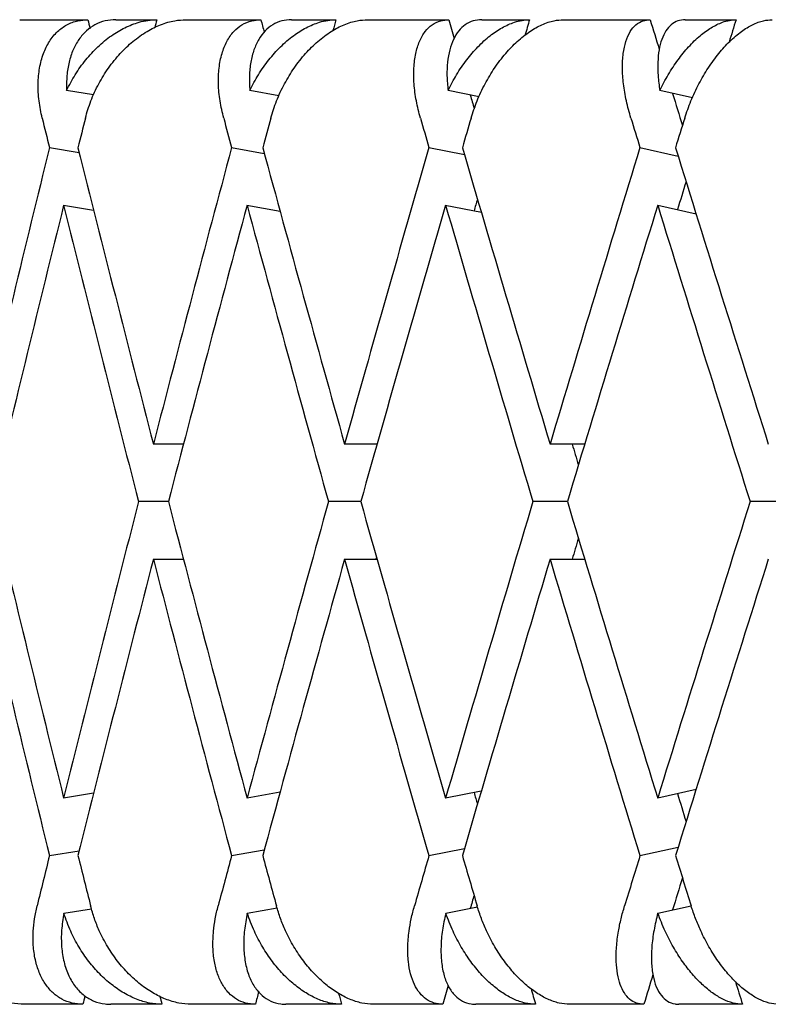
# Model space of a CAD drawing. Header units: millimetres. Extents: x 8 to 740, y 12 to 985.
# Tile 40 of 64: x 445.77 to 449.57, y 572.48 to 577.48. Entities that reach past the tile are written whole.
import ezdxf

# ---------------------------------------------------------------- set-up
doc = ezdxf.new("R2010")
doc.units = ezdxf.units.MM

msp = doc.modelspace()

# ---------------------------------------------------------------- linework, layer by layer
at = {"color": 7, "linetype": 'Continuous', "lineweight": 30}
for p, q in [((445.7707, 577.4774), (446.1173, 577.4774)), ((446.2597, 577.4774), (446.4668, 577.4774)), ((446.6149, 577.4774), (446.9957, 577.4774)), ((447.1513, 577.4774), (447.3771, 577.4774)), ((447.538, 577.4774), (447.95, 577.4774)), ((448.1178, 577.4774), (448.3605, 577.4774)), ((448.533, 577.4774), (448.9731, 577.4774)), ((449.1517, 577.4774), (449.4095, 577.4774)), ((446.1463, 577.0951), (446.0088, 577.1175)), ((447.0877, 577.0912), (446.9394, 577.1175)), ((448.1041, 577.0865), (447.9464, 577.1175)), ((449.1875, 577.0806), (449.0222, 577.1175)), ((445.9217, 576.8276), (446.0729, 576.803)), ((446.8471, 576.8276), (447.0131, 576.7981)), ((447.8495, 576.8276), (448.0297, 576.7921)), ((448.9214, 576.8276), (449.1152, 576.7843)), ((445.994, 576.5351), (446.1463, 576.5104)), ((446.924, 576.5355), (447.0933, 576.5054)), ((447.9325, 576.5355), (448.1157, 576.4994)), ((449.0114, 576.5351), (449.2062, 576.4917)), ((446.603, 575.3223), (446.4498, 575.3223)), ((447.5863, 575.3223), (447.4209, 575.3223)), ((448.6407, 575.3223), (448.4646, 575.3223)), ((446.5259, 575.0299), (446.3743, 575.0299)), ((447.5031, 575.0299), (447.3391, 575.0299)), ((448.5525, 575.0299), (448.3773, 575.0299)), ((449.666, 575.0299), (449.4809, 575.0299)), ((446.4498, 574.7375), (446.6025, 574.7375)), ((447.4209, 574.7375), (447.5858, 574.7375)), ((448.4646, 574.7375), (448.6407, 574.7375)), ((447.093, 573.5543), (446.9258, 573.5247)), ((448.1154, 573.5604), (447.9342, 573.5247)), ((449.2062, 573.5681), (449.0114, 573.5247)), ((446.1463, 573.5494), (445.994, 573.5247)), ((445.9217, 573.2323), (446.0729, 573.2568)), ((446.8471, 573.2323), (447.0131, 573.2617)), ((447.8495, 573.2323), (448.0297, 573.2678)), ((448.9214, 573.2323), (449.1152, 573.2755)), ((445.995, 572.9401), (446.1352, 572.9629)), ((446.9268, 572.9401), (447.0781, 572.9669)), ((447.9351, 572.9401), (448.0961, 572.9718)), ((449.0122, 572.9401), (449.1811, 572.9778)), ((446.092, 572.4774), (445.795, 572.4774)), ((446.4933, 572.4774), (446.2339, 572.4774)), ((446.9679, 572.4774), (446.6417, 572.4774)), ((447.4059, 572.4774), (447.1232, 572.4774)), ((447.9201, 572.4774), (447.5671, 572.4774)), ((448.3913, 572.4774), (448.0875, 572.4774)), ((448.9412, 572.4774), (448.5642, 572.4774)), ((449.4422, 572.4774), (449.1195, 572.4774))]:
    msp.add_line(p, q, dxfattribs=at)
for centre, major_axis, ratio, start_param, end_param in [((456.9809, 575.0299), (-10.9055, 39.7521), 0.240393, 1.443469, 1.444573), ((456.9809, 575.0299), (10.0366, 39.7507), 0.263266, 1.575697, 1.576714), ((456.9809, 575.0299), (-11.676, 39.7583), 0.216249, 1.445901, 1.447494), ((456.9809, 575.0299), (10.9055, 39.7521), 0.240393, 1.575176, 1.576564), ((456.9809, 575.0299), (-12.3495, 39.7685), 0.191074, 1.450057, 1.45245), ((456.9809, 575.0299), (11.676, 39.7583), 0.216249, 1.572744, 1.574747), ((456.9809, 575.0299), (-12.9277, 39.7812), 0.165076, 1.455729, 1.459514), ((456.9809, 575.0299), (12.3495, 39.7685), 0.191074, 1.568588, 1.571451), ((456.9809, 575.0299), (-12.9277, 39.7812), 0.165076, 1.465142, 1.469227), ((456.9809, 575.0299), (-12.3495, 39.7685), 0.191074, 1.459665, 1.461431), ((456.9809, 575.0299), (-11.2816, 41.1228), 0.240393, 1.45767, 1.461309), ((456.9809, 574.4452), (10.3827, 41.1214), 0.263266, 1.575688, 1.579334), ((456.9809, 575.0299), (-12.0787, 41.1293), 0.216249, 1.460102, 1.463741), ((456.9809, 574.4452), (11.2816, 41.1228), 0.240393, 1.575167, 1.578814), ((456.9809, 575.0299), (-12.7753, 41.1398), 0.191074, 1.464258, 1.467898), ((456.9809, 574.4452), (12.0787, 41.1293), 0.216249, 1.572735, 1.576382), ((456.9809, 575.0299), (-13.3735, 41.153), 0.165076, 1.46993, 1.47357), ((456.9809, 574.4452), (12.7753, 41.1398), 0.191074, 1.568579, 1.572226), ((456.9809, 575.0299), (10.3827, 41.1214), 0.263266, 1.593537, 1.630076), ((456.9809, 575.6147), (-11.2816, 41.1228), 0.240393, 1.475512, 1.512037), ((456.9809, 575.0299), (11.2816, 41.1228), 0.240393, 1.593017, 1.629555), ((456.9809, 575.6147), (-12.0787, 41.1293), 0.216249, 1.477944, 1.514469), ((456.9809, 575.0299), (12.0787, 41.1293), 0.216249, 1.590585, 1.627123), ((456.9809, 575.6147), (-12.7753, 41.1398), 0.191074, 1.482101, 1.518625), ((456.9809, 575.0299), (12.7753, 41.1398), 0.191074, 1.586429, 1.622967), ((456.9809, 575.6147), (-13.3735, 41.153), 0.165076, 1.487773, 1.524298), ((456.9809, 575.0299), (12.3495, 39.7685), 0.191074, 1.589263, 1.592833), ((456.9809, 575.0299), (11.676, 39.7583), 0.216249, 1.595641, 1.59714), ((456.9809, 574.4452), (10.3827, 41.1214), 0.263266, 1.586436, 1.622981), ((456.9809, 575.0299), (-11.2816, 41.1228), 0.240393, 1.468411, 1.504943), ((456.9809, 574.4452), (11.2816, 41.1228), 0.240393, 1.585918, 1.622461), ((456.9809, 575.0299), (-12.0787, 41.1293), 0.216249, 1.470846, 1.507375), ((456.9809, 574.4452), (12.0787, 41.1293), 0.216249, 1.583486, 1.620029), ((456.9809, 575.0299), (-12.7753, 41.1398), 0.191074, 1.475002, 1.511531), ((456.9809, 574.4452), (12.7753, 41.1398), 0.191074, 1.579327, 1.615872), ((456.9809, 575.0299), (-13.3735, 41.153), 0.165076, 1.480671, 1.517203), ((456.9809, 575.0299), (-12.3495, 39.7685), 0.191074, 1.504192, 1.506857), ((456.9809, 575.6147), (-10.3827, 41.1214), 0.263266, 1.518612, 1.555157), ((456.9809, 575.0299), (11.2816, 41.1228), 0.240393, 1.63665, 1.673182), ((456.9809, 575.6147), (-11.2816, 41.1228), 0.240393, 1.519132, 1.555677), ((456.9809, 575.0299), (12.0787, 41.1293), 0.216249, 1.634218, 1.67075), ((456.9809, 575.6147), (-12.0787, 41.1293), 0.216249, 1.521564, 1.558109), ((456.9809, 575.0299), (12.7753, 41.1398), 0.191074, 1.630062, 1.666594), ((456.9809, 575.6147), (-12.7753, 41.1398), 0.191074, 1.52572, 1.562265), ((456.9809, 575.0299), (13.3735, 41.153), 0.165076, 1.62439, 1.660922), ((456.9809, 575.0299), (12.3495, 39.7685), 0.191074, 1.634736, 1.637401), ((456.9809, 575.0299), (-10.3827, 41.1214), 0.263266, 1.511517, 1.548055), ((456.9809, 574.4452), (11.2816, 41.1228), 0.240393, 1.629555, 1.66608), ((456.9809, 575.0299), (-11.2816, 41.1228), 0.240393, 1.512037, 1.548576), ((456.9809, 574.4452), (12.0787, 41.1293), 0.216249, 1.627123, 1.663648), ((456.9809, 575.0299), (-12.0787, 41.1293), 0.216249, 1.514469, 1.551008), ((456.9809, 575.0299), (11.676, 39.7583), 0.216249, 1.641261, 1.641557), ((456.9809, 574.4452), (12.7753, 41.1398), 0.191074, 1.622967, 1.659492), ((456.9809, 575.0299), (-12.7753, 41.1398), 0.191074, 1.518625, 1.555164), ((456.9809, 574.4452), (13.3735, 41.153), 0.165076, 1.617295, 1.65382), ((456.9809, 575.0299), (-11.676, 39.7583), 0.216249, 1.544453, 1.545951), ((456.9809, 575.0299), (-12.3495, 39.7685), 0.191074, 1.54876, 1.55233), ((456.9809, 575.0299), (11.2816, 41.1228), 0.240393, 1.680283, 1.686474), ((456.9809, 575.6147), (-10.3827, 41.1214), 0.263266, 1.562258, 1.568459), ((456.9809, 575.0299), (12.0787, 41.1293), 0.216249, 1.677851, 1.684042), ((456.9809, 575.6147), (-11.2816, 41.1228), 0.240393, 1.562779, 1.568979), ((456.9809, 575.0299), (12.7753, 41.1398), 0.191074, 1.673695, 1.679886), ((456.9809, 575.6147), (-12.0787, 41.1293), 0.216249, 1.565211, 1.571411), ((456.9809, 575.0299), (13.3735, 41.153), 0.165076, 1.668023, 1.674214), ((456.9809, 575.6147), (-12.7753, 41.1398), 0.191074, 1.569367, 1.575567), ((456.9809, 575.0299), (12.9277, 39.7812), 0.165076, 1.672366, 1.67645), ((456.9809, 575.0299), (12.3495, 39.7685), 0.191074, 1.680264, 1.681928), ((456.9809, 575.0299), (12.9277, 39.7812), 0.165076, 1.684729, 1.688505), ((456.9809, 575.0299), (12.3495, 39.7685), 0.191074, 1.691796, 1.694178), ((456.9809, 575.0299), (-11.676, 39.7583), 0.216249, 1.569491, 1.57149), ((456.9809, 575.0299), (-12.3495, 39.7685), 0.191074, 1.572746, 1.575647), ((456.9809, 575.0299), (10.9055, 39.7521), 0.240393, 1.699697, 1.700766), ((456.9809, 575.0299), (-10.0366, 39.7507), 0.263266, 1.567522, 1.568538), ((456.9809, 575.0299), (11.676, 39.7583), 0.216249, 1.696713, 1.698334), ((456.9809, 575.0299), (-10.9055, 39.7521), 0.240393, 1.567674, 1.569058)]:
    msp.add_ellipse(centre, major_axis=major_axis, ratio=ratio, start_param=start_param, end_param=end_param, dxfattribs=at)
for points, knots in [([(445.8849, 576.9774), (445.8788, 577.0067), (445.8664, 577.066), (445.8626, 577.1519), (445.87, 577.2334), (445.8894, 577.3061), (445.9203, 577.369), (445.9606, 577.4183), (446.0098, 577.4536), (446.0621, 577.4739), (446.1001, 577.4763), (446.1173, 577.4774)], [0, 0, 0, 0, 0.114542, 0.23238, 0.34693, 0.464926, 0.577123, 0.692931, 0.799182, 0.908911, 1, 1, 1, 1]), ([(446.2597, 577.4774), (446.241, 577.4761), (446.2032, 577.4736), (446.1526, 577.4534), (446.1078, 577.4218), (446.0704, 577.3789), (446.0407, 577.3252), (446.0202, 577.2628), (446.0084, 577.1932), (446.0086, 577.1429), (446.0088, 577.1175)], [0, 0, 0, 0, 0.121172, 0.245978, 0.367117, 0.49156, 0.616821, 0.745339, 0.871171, 1, 1, 1, 1]), ([(446.0088, 577.1175), (446.0227, 577.1446), (446.051, 577.1997), (446.1053, 577.2746), (446.1672, 577.3419), (446.2342, 577.3969), (446.3051, 577.4392), (446.3679, 577.4634), (446.4224, 577.4755), (446.452, 577.4768), (446.4668, 577.4774)], [0, 0, 0, 0, 0.137628, 0.279151, 0.416817, 0.558784, 0.691042, 0.827634, 0.913195, 1, 1, 1, 1]), ([(446.1044, 576.9774), (446.1129, 577.0067), (446.1302, 577.0662), (446.1706, 577.1522), (446.2208, 577.2337), (446.2795, 577.3064), (446.3457, 577.3694), (446.4151, 577.4188), (446.487, 577.4541), (446.554, 577.4741), (446.5961, 577.4764), (446.6149, 577.4774)], [0, 0, 0, 0, 0.114606, 0.23252, 0.347132, 0.465168, 0.577786, 0.694016, 0.800844, 0.911181, 1, 1, 1, 1]), ([(446.8069, 576.9774), (446.8, 577.0067), (446.7861, 577.066), (446.7788, 577.1519), (446.7818, 577.2334), (446.7962, 577.3061), (446.8215, 577.369), (446.8559, 577.4183), (446.899, 577.4536), (446.9456, 577.4739), (446.9801, 577.4763), (446.9957, 577.4774)], [0, 0, 0, 0, 0.114542, 0.23238, 0.34693, 0.464926, 0.577123, 0.692931, 0.799182, 0.908911, 1, 1, 1, 1]), ([(447.1513, 577.4774), (447.1344, 577.4761), (447.1002, 577.4736), (447.0551, 577.4534), (447.0157, 577.4218), (446.9837, 577.3789), (446.9591, 577.3252), (446.9432, 577.2628), (446.9356, 577.1932), (446.9381, 577.1429), (446.9394, 577.1175)], [0, 0, 0, 0, 0.121172, 0.245978, 0.367117, 0.49156, 0.616821, 0.745339, 0.871171, 1, 1, 1, 1]), ([(446.9394, 577.1175), (446.9534, 577.1446), (446.9818, 577.1997), (447.035, 577.2746), (447.0949, 577.3419), (447.1591, 577.3969), (447.2262, 577.4392), (447.2852, 577.4634), (447.336, 577.4755), (447.3634, 577.4768), (447.3771, 577.4774)], [0, 0, 0, 0, 0.137628, 0.279151, 0.416817, 0.558784, 0.691042, 0.827634, 0.913195, 1, 1, 1, 1]), ([(447.0461, 576.9774), (447.0551, 577.0067), (447.0736, 577.0662), (447.1144, 577.1522), (447.1641, 577.2337), (447.2213, 577.3064), (447.285, 577.3694), (447.3512, 577.4188), (447.419, 577.4541), (447.4816, 577.4741), (447.5206, 577.4764), (447.538, 577.4774)], [0, 0, 0, 0, 0.114606, 0.23252, 0.347132, 0.465168, 0.577786, 0.694016, 0.800844, 0.911181, 1, 1, 1, 1]), ([(447.8062, 576.9774), (447.7987, 577.0067), (447.7833, 577.066), (447.7725, 577.1519), (447.7713, 577.2334), (447.7805, 577.3061), (447.7999, 577.369), (447.8282, 577.4183), (447.8649, 577.4536), (447.9055, 577.4739), (447.9362, 577.4763), (447.95, 577.4774)], [0, 0, 0, 0, 0.114542, 0.23238, 0.34693, 0.464926, 0.577123, 0.692931, 0.799182, 0.908911, 1, 1, 1, 1]), ([(448.1178, 577.4774), (448.1028, 577.4761), (448.0723, 577.4736), (448.0331, 577.4534), (447.9995, 577.4218), (447.9731, 577.3789), (447.9537, 577.3252), (447.9427, 577.2628), (447.9393, 577.1932), (447.944, 577.1429), (447.9464, 577.1175)], [0, 0, 0, 0, 0.121172, 0.245978, 0.367117, 0.49156, 0.616821, 0.745339, 0.871171, 1, 1, 1, 1]), ([(447.9464, 577.1175), (447.9604, 577.1446), (447.9887, 577.1997), (448.0403, 577.2746), (448.0979, 577.3419), (448.1587, 577.3969), (448.2216, 577.4392), (448.2763, 577.4634), (448.323, 577.4755), (448.3479, 577.4768), (448.3605, 577.4774)], [0, 0, 0, 0, 0.137628, 0.279151, 0.416817, 0.558784, 0.691042, 0.827634, 0.913195, 1, 1, 1, 1]), ([(448.0633, 576.9774), (448.0729, 577.0067), (448.0923, 577.0662), (448.1333, 577.1522), (448.1822, 577.2337), (448.2374, 577.3064), (448.2982, 577.3694), (448.3605, 577.4188), (448.4237, 577.4541), (448.4816, 577.4741), (448.5171, 577.4764), (448.533, 577.4774)], [0, 0, 0, 0, 0.114606, 0.23252, 0.347132, 0.465168, 0.577786, 0.694016, 0.800844, 0.911181, 1, 1, 1, 1]), ([(448.8754, 576.9774), (448.8672, 577.0067), (448.8505, 577.066), (448.8364, 577.1519), (448.8308, 577.2334), (448.8348, 577.3061), (448.8483, 577.369), (448.8702, 577.4183), (448.9002, 577.4536), (448.9345, 577.4739), (448.9611, 577.4763), (448.9731, 577.4774)], [0, 0, 0, 0, 0.114542, 0.23238, 0.34693, 0.464926, 0.577123, 0.692931, 0.799182, 0.908911, 1, 1, 1, 1]), ([(449.1517, 577.4774), (449.1387, 577.4761), (449.1123, 577.4736), (449.0792, 577.4534), (449.0517, 577.4218), (449.031, 577.3789), (449.0171, 577.3252), (449.0109, 577.2628), (449.0119, 577.1932), (449.0187, 577.1429), (449.0222, 577.1175)], [0, 0, 0, 0, 0.121172, 0.245978, 0.367117, 0.49156, 0.616821, 0.745339, 0.871171, 1, 1, 1, 1]), ([(449.0222, 577.1175), (449.036, 577.1446), (449.064, 577.1997), (449.1138, 577.2746), (449.1685, 577.3419), (449.2254, 577.3969), (449.2837, 577.4392), (449.3337, 577.4634), (449.3759, 577.4755), (449.3982, 577.4768), (449.4095, 577.4774)], [0, 0, 0, 0, 0.137628, 0.279151, 0.416817, 0.558784, 0.691042, 0.827634, 0.913195, 1, 1, 1, 1]), ([(449.1485, 576.9774), (449.1585, 577.0067), (449.1787, 577.0662), (449.2195, 577.1522), (449.2672, 577.2337), (449.3201, 577.3064), (449.3774, 577.3694), (449.4354, 577.4188), (449.4936, 577.4541), (449.5462, 577.4741), (449.578, 577.4764), (449.5922, 577.4774)], [0, 0, 0, 0, 0.114606, 0.23252, 0.347132, 0.465168, 0.577786, 0.694016, 0.800844, 0.911181, 1, 1, 1, 1]), ([(445.795, 572.4774), (445.7726, 572.4787), (445.727, 572.4812), (445.6574, 572.5018), (445.5887, 572.5337), (445.5227, 572.5772), (445.4602, 572.6315), (445.4027, 572.696), (445.3517, 572.7697), (445.3135, 572.8433), (445.2859, 572.9134), (445.2749, 572.9559), (445.2694, 572.9774)], [0, 0, 0, 0, 0.0993463, 0.2016876, 0.3010003, 0.4029927, 0.5062342, 0.6121536, 0.7214436, 0.8336571, 0.9162255, 1, 1, 1, 1]), ([(446.092, 572.4774), (446.0732, 572.4787), (446.0352, 572.4812), (445.9844, 572.5016), (445.9393, 572.5334), (445.9016, 572.5766), (445.8716, 572.6306), (445.8504, 572.6946), (445.8388, 572.7677), (445.8381, 572.8414), (445.845, 572.912), (445.8545, 572.9555), (445.8592, 572.9774)], [0, 0, 0, 0, 0.099032, 0.201043, 0.300045, 0.401731, 0.504401, 0.609736, 0.718397, 0.82995, 0.914331, 1, 1, 1, 1]), ([(446.6417, 572.4774), (446.6207, 572.4787), (446.5779, 572.4812), (446.512, 572.5018), (446.4466, 572.5337), (446.3832, 572.5772), (446.3226, 572.6315), (446.2664, 572.696), (446.2159, 572.7697), (446.1773, 572.8433), (446.1488, 572.9134), (446.1368, 572.9559), (446.1308, 572.9774)], [0, 0, 0, 0, 0.099346, 0.201688, 0.301, 0.402993, 0.506234, 0.612154, 0.721444, 0.833657, 0.916225, 1, 1, 1, 1]), ([(446.9679, 572.4774), (446.951, 572.4787), (446.9165, 572.4812), (446.8712, 572.5016), (446.8316, 572.5334), (446.7993, 572.5766), (446.7745, 572.6306), (446.7581, 572.6946), (446.7508, 572.7677), (446.7534, 572.8414), (446.7629, 572.912), (446.7735, 572.9555), (446.7788, 572.9774)], [0, 0, 0, 0, 0.0990323, 0.2010432, 0.3000449, 0.4017309, 0.504401, 0.609736, 0.7183968, 0.8299501, 0.9143315, 1, 1, 1, 1]), ([(447.5671, 572.4774), (447.5476, 572.4787), (447.5081, 572.4812), (447.4464, 572.5018), (447.3846, 572.5337), (447.3244, 572.5772), (447.2662, 572.6315), (447.2116, 572.696), (447.1619, 572.7697), (447.1232, 572.8433), (447.094, 572.9134), (447.0812, 572.9559), (447.0748, 572.9774)], [0, 0, 0, 0, 0.099346, 0.201688, 0.301, 0.402993, 0.506234, 0.612154, 0.721444, 0.833657, 0.916225, 1, 1, 1, 1]), ([(447.9201, 572.4774), (447.905, 572.4787), (447.8744, 572.4812), (447.835, 572.5016), (447.8012, 572.5334), (447.7745, 572.5766), (447.7551, 572.6306), (447.7436, 572.6946), (447.7407, 572.7677), (447.7467, 572.8414), (447.7586, 572.912), (447.7702, 572.9555), (447.776, 572.9774)], [0, 0, 0, 0, 0.0990323, 0.2010432, 0.3000449, 0.4017309, 0.504401, 0.609736, 0.7183968, 0.8299501, 0.9143315, 1, 1, 1, 1]), ([(448.5642, 572.4774), (448.5464, 572.4787), (448.5103, 572.4812), (448.4533, 572.5018), (448.3957, 572.5337), (448.339, 572.5772), (448.2837, 572.6315), (448.2311, 572.696), (448.1827, 572.7697), (448.1442, 572.8433), (448.1145, 572.9134), (448.101, 572.9559), (448.0942, 572.9774)], [0, 0, 0, 0, 0.099346, 0.201688, 0.301, 0.402993, 0.506234, 0.612154, 0.721444, 0.833657, 0.916225, 1, 1, 1, 1]), ([(448.9412, 572.4774), (448.9281, 572.4787), (448.9016, 572.4812), (448.8683, 572.5016), (448.8407, 572.5334), (448.8198, 572.5766), (448.8058, 572.6306), (448.7994, 572.6946), (448.8009, 572.7677), (448.8102, 572.8414), (448.8245, 572.912), (448.837, 572.9555), (448.8432, 572.9774)], [0, 0, 0, 0, 0.0990323, 0.2010432, 0.3000449, 0.4017309, 0.504401, 0.609736, 0.7183968, 0.8299501, 0.9143315, 1, 1, 1, 1]), ([(449.6252, 572.4774), (449.6093, 572.4787), (449.577, 572.4812), (449.5251, 572.5018), (449.4722, 572.5337), (449.4194, 572.5772), (449.3674, 572.6315), (449.3173, 572.696), (449.2704, 572.7697), (449.2325, 572.8433), (449.2025, 572.9134), (449.1883, 572.9559), (449.1812, 572.9774)], [0, 0, 0, 0, 0.0993463, 0.2016876, 0.3010003, 0.4029927, 0.5062342, 0.6121536, 0.7214436, 0.8336571, 0.9162255, 1, 1, 1, 1]), ([(445.995, 572.9401), (445.9904, 572.9112), (445.9811, 572.8526), (445.982, 572.769), (445.994, 572.6906), (446.0177, 572.6221), (446.0525, 572.5643), (446.0959, 572.5208), (446.1473, 572.4914), (446.194, 572.4788), (446.2242, 572.4777), (446.2339, 572.4774)], [0, 0, 0, 0, 0.119854, 0.243135, 0.363008, 0.486545, 0.60299, 0.72322, 0.833004, 0.946354, 1, 1, 1, 1]), ([(446.4933, 572.4774), (446.4723, 572.4787), (446.4298, 572.4812), (446.3643, 572.5016), (446.2991, 572.5334), (446.2361, 572.5766), (446.176, 572.6306), (446.1201, 572.6946), (446.0703, 572.7678), (446.0262, 572.8502), (446.0057, 572.9093), (445.995, 572.9401)], [0, 0, 0, 0, 0.104109, 0.21135, 0.315427, 0.422327, 0.53026, 0.640996, 0.755227, 0.8725, 1, 1, 1, 1]), ([(446.9268, 572.9401), (446.9213, 572.9112), (446.9102, 572.8526), (446.9072, 572.769), (446.9147, 572.6906), (446.9331, 572.6221), (446.9622, 572.5643), (446.9997, 572.5208), (447.0451, 572.4914), (447.087, 572.4788), (447.1144, 572.4777), (447.1232, 572.4774)], [0, 0, 0, 0, 0.119854, 0.243135, 0.363008, 0.486545, 0.60299, 0.72322, 0.833004, 0.946354, 1, 1, 1, 1]), ([(447.4059, 572.4774), (447.3865, 572.4787), (447.3471, 572.4812), (447.2858, 572.5016), (447.2243, 572.5334), (447.1644, 572.5766), (447.1067, 572.6306), (447.0524, 572.6946), (447.0034, 572.7678), (446.9593, 572.8502), (446.9379, 572.9093), (446.9268, 572.9401)], [0, 0, 0, 0, 0.1041095, 0.2113502, 0.3154274, 0.4223267, 0.5302604, 0.6409957, 0.7552272, 0.8724997, 1, 1, 1, 1]), ([(447.9351, 572.9401), (447.9288, 572.9112), (447.916, 572.8526), (447.9092, 572.769), (447.9119, 572.6906), (447.925, 572.6221), (447.9481, 572.5643), (447.9794, 572.5208), (448.0185, 572.4914), (448.0553, 572.4788), (448.0797, 572.4777), (448.0875, 572.4774)], [0, 0, 0, 0, 0.119854, 0.243135, 0.363008, 0.486545, 0.60299, 0.72322, 0.833004, 0.946354, 1, 1, 1, 1]), ([(448.3913, 572.4774), (448.3736, 572.4787), (448.3377, 572.4812), (448.2811, 572.5016), (448.2238, 572.5334), (448.1674, 572.5766), (448.1125, 572.6306), (448.0603, 572.6946), (448.0124, 572.7678), (447.9687, 572.8502), (447.9466, 572.9093), (447.9351, 572.9401)], [0, 0, 0, 0, 0.104109, 0.21135, 0.315427, 0.422327, 0.53026, 0.640996, 0.755227, 0.8725, 1, 1, 1, 1]), ([(449.0122, 572.9401), (449.0051, 572.9112), (448.9907, 572.8526), (448.9802, 572.769), (448.9782, 572.6906), (448.9859, 572.6221), (449.0028, 572.5643), (449.0277, 572.5208), (449.0601, 572.4914), (449.0915, 572.4788), (449.1127, 572.4777), (449.1195, 572.4774)], [0, 0, 0, 0, 0.119854, 0.243135, 0.363008, 0.486545, 0.60299, 0.72322, 0.833004, 0.946354, 1, 1, 1, 1]), ([(449.4422, 572.4774), (449.4263, 572.4787), (449.3942, 572.4812), (449.3426, 572.5016), (449.2899, 572.5334), (449.2374, 572.5766), (449.1858, 572.6306), (449.1361, 572.6946), (449.0897, 572.7678), (449.0466, 572.8502), (449.024, 572.9093), (449.0122, 572.9401)], [0, 0, 0, 0, 0.104109, 0.21135, 0.315427, 0.422327, 0.53026, 0.640996, 0.755227, 0.8725, 1, 1, 1, 1])]:
    msp.add_open_spline(points, degree=3, knots=knots, dxfattribs=at)

doc.saveas('drawing.dxf')
